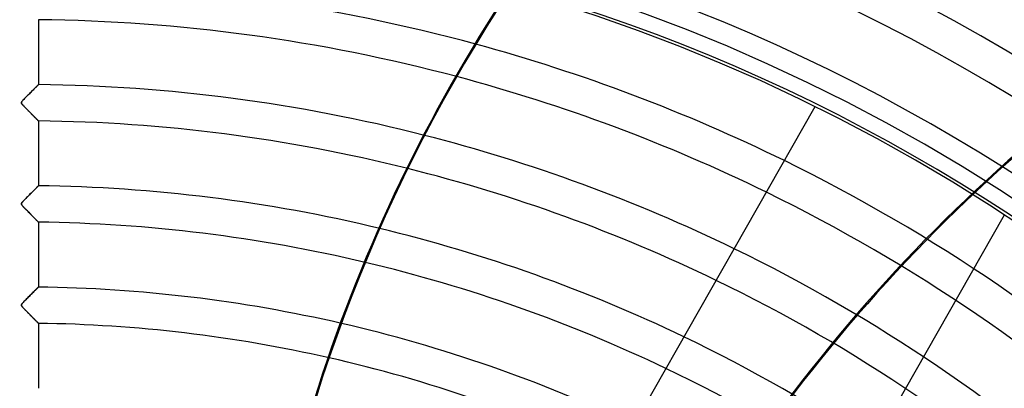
# Model space of a CAD drawing. Header units: millimetres. Extents: x -635 to 635, y -635 to 635.
# Tile 47 of 53: x 0 to 271, y 367 to 468. Entities that reach past the tile are written whole.
import ezdxf

# ---------------------------------------------------------------- set-up
doc = ezdxf.new("R2010")
doc.units = ezdxf.units.MM
doc.layers.add('HIDDEN', color=7, linetype='Continuous')
doc.layers.add('THICK', color=7, linetype='Continuous')

msp = doc.modelspace()

# ---------------------------------------------------------------- linework, layer by layer
at = {"layer": 'HIDDEN'}
for p, q in [((5, 468.01), (5, 450.16)), ((4.61, 449.77), (4.72, 449.89)), ((4.78, 449.94), (4.65, 449.82)), ((4.72, 449.89), (4.82, 449.98)), ((4.87, 450.04), (4.78, 449.94)), ((4.82, 449.98), (4.9, 450.06)), ((4.94, 450.11), (4.87, 450.04)), ((4.9, 450.06), (4.95, 450.12)), ((4.99, 450.15), (4.94, 450.11)), ((4.95, 450.12), (4.99, 450.15)), ((4.99, 450.15), (5, 450.16)), ((5, 450.16), (4.99, 450.15)), ((1.89, 447.06), (2.12, 447.29)), ((2.23, 447.4), (1.97, 447.14)), ((2.12, 447.29), (2.35, 447.52)), ((2.5, 447.67), (2.23, 447.4)), ((2.35, 447.52), (2.59, 447.76)), ((2.76, 447.93), (2.5, 447.67)), ((2.59, 447.76), (2.82, 448)), ((3.02, 448.19), (2.76, 447.93)), ((2.82, 448), (3.05, 448.22)), ((3.27, 448.44), (3.02, 448.19)), ((3.05, 448.22), (3.26, 448.43)), ((3.26, 448.43), (3.47, 448.64)), ((3.51, 448.68), (3.27, 448.44)), ((3.47, 448.64), (3.66, 448.83)), ((3.74, 448.91), (3.51, 448.68)), ((3.66, 448.83), (3.85, 449.02)), ((3.96, 449.13), (3.74, 448.91)), ((3.85, 449.02), (4.02, 449.19)), ((4.16, 449.33), (3.96, 449.13)), ((4.02, 449.19), (4.19, 449.35)), ((4.34, 449.51), (4.16, 449.33)), ((4.19, 449.35), (4.34, 449.51)), ((4.51, 449.68), (4.34, 449.51)), ((4.34, 449.51), (4.48, 449.65)), ((4.48, 449.65), (4.61, 449.77)), ((4.65, 449.82), (4.51, 449.68)), ((0.35, 445.34), (0.32, 445.27)), ((0.32, 445.23), (0.33, 445.3)), ((0.32, 445.27), (0.32, 445.21)), ((0.32, 445.16), (0.32, 445.23)), ((0.32, 445.21), (0.32, 445.14)), ((0.33, 445.09), (0.32, 445.16)), ((0.32, 445.14), (0.34, 445.08)), ((0.33, 445.3), (0.36, 445.38)), ((0.36, 445.02), (0.33, 445.09)), ((0.34, 445.08), (0.37, 445)), ((0.38, 445.42), (0.35, 445.34)), ((0.36, 445.38), (0.41, 445.46)), ((0.41, 444.94), (0.36, 445.02)), ((0.37, 445), (0.42, 444.92)), ((0.45, 445.52), (0.38, 445.42)), ((0.41, 445.46), (0.48, 445.57)), ((0.47, 444.85), (0.41, 444.94)), ((0.42, 444.92), (0.48, 444.83)), ((0.57, 445.67), (0.45, 445.52)), ((0.56, 444.74), (0.47, 444.85)), ((0.48, 445.57), (0.58, 445.68)), ((0.48, 444.83), (0.56, 444.74)), ((0.67, 444.61), (0.56, 444.74)), ((0.56, 444.74), (0.64, 444.65)), ((0.74, 445.86), (0.57, 445.67)), ((0.58, 445.68), (0.69, 445.81)), ((0.64, 444.65), (0.72, 444.55)), ((0.79, 444.48), (0.67, 444.61)), ((0.69, 445.81), (0.81, 445.95)), ((0.72, 444.55), (0.82, 444.44)), ((0.94, 446.09), (0.74, 445.86)), ((0.93, 444.33), (0.79, 444.48)), ((0.81, 445.95), (0.95, 446.1)), ((1.18, 446.34), (0.94, 446.09)), ((0.95, 446.1), (1.11, 446.26)), ((1.11, 446.26), (1.28, 446.44)), ((1.44, 446.6), (1.18, 446.34)), ((1.28, 446.44), (1.47, 446.63)), ((1.7, 446.87), (1.44, 446.6)), ((1.47, 446.63), (1.67, 446.84)), ((1.67, 446.84), (1.89, 447.06)), ((1.97, 447.14), (1.7, 446.87)), ((0.82, 444.44), (0.94, 444.32)), ((1.08, 444.17), (0.93, 444.33)), ((0.94, 444.32), (1.06, 444.19)), ((1.06, 444.19), (1.2, 444.04)), ((1.24, 444), (1.08, 444.17)), ((1.2, 444.04), (1.34, 443.89)), ((1.42, 443.82), (1.24, 444)), ((1.34, 443.89), (1.5, 443.73)), ((1.59, 443.63), (1.42, 443.82)), ((1.5, 443.73), (1.66, 443.57)), ((1.77, 443.45), (1.59, 443.63)), ((1.66, 443.57), (1.83, 443.39)), ((1.95, 443.27), (1.77, 443.45)), ((1.83, 443.39), (2.01, 443.21)), ((2.13, 443.09), (1.95, 443.27)), ((2.01, 443.21), (2.19, 443.03)), ((2.3, 442.91), (2.13, 443.09)), ((2.19, 443.03), (2.37, 442.85)), ((2.47, 442.74), (2.3, 442.91)), ((2.37, 442.85), (2.55, 442.67)), ((2.64, 442.57), (2.47, 442.74)), ((2.55, 442.67), (2.72, 442.49)), ((2.81, 442.4), (2.64, 442.57)), ((2.72, 442.49), (2.89, 442.32)), ((2.97, 442.24), (2.81, 442.4)), ((2.89, 442.32), (3.05, 442.15)), ((3.13, 442.07), (2.97, 442.24)), ((3.05, 442.15), (3.21, 441.99)), ((3.29, 441.92), (3.13, 442.07)), ((3.21, 441.99), (3.37, 441.83)), ((3.44, 441.76), (3.29, 441.92)), ((3.37, 441.83), (3.52, 441.68)), ((3.59, 441.61), (3.44, 441.76)), ((218.74, 444.04), (218.74, 444.04)), ((3.52, 441.68), (3.66, 441.54)), ((3.73, 441.47), (3.59, 441.61)), ((3.66, 441.54), (3.8, 441.4)), ((3.87, 441.33), (3.73, 441.47)), ((3.8, 441.4), (3.93, 441.26)), ((4, 441.19), (3.87, 441.33)), ((3.93, 441.26), (4.06, 441.13)), ((4.13, 441.07), (4, 441.19)), ((4.06, 441.13), (4.18, 441.01)), ((4.25, 440.95), (4.13, 441.07)), ((4.18, 441.01), (4.3, 440.89)), ((4.36, 440.83), (4.25, 440.95)), ((4.3, 440.89), (4.41, 440.78)), ((4.46, 440.72), (4.36, 440.83)), ((4.41, 440.78), (4.51, 440.67)), ((4.56, 440.63), (4.46, 440.72)), ((4.51, 440.67), (4.61, 440.58)), ((4.65, 440.54), (4.56, 440.63)), ((4.61, 440.58), (4.7, 440.49)), ((4.73, 440.45), (4.65, 440.54)), ((4.7, 440.49), (4.77, 440.41)), ((4.8, 440.38), (4.73, 440.45)), ((4.77, 440.41), (4.84, 440.34)), ((4.86, 440.32), (4.8, 440.38)), ((4.84, 440.34), (4.9, 440.29)), ((4.91, 440.27), (4.86, 440.32)), ((4.9, 440.29), (4.94, 440.24)), ((4.95, 440.23), (4.91, 440.27)), ((4.94, 440.24), (4.97, 440.21)), ((4.98, 440.2), (4.95, 440.23)), ((4.97, 440.21), (4.99, 440.19)), ((4.99, 440.19), (4.98, 440.2)), ((5, 440.18), (4.99, 440.19)), ((4.99, 440.19), (5, 440.18)), ((5, 440.18), (5, 422.34)), ((2.76, 420.11), (2.51, 419.86)), ((2.54, 419.89), (2.76, 420.11)), ((3.01, 420.35), (2.76, 420.11)), ((2.76, 420.11), (2.97, 420.32)), ((2.97, 420.32), (3.17, 420.52)), ((3.24, 420.59), (3.01, 420.35)), ((3.17, 420.52), (3.37, 420.71)), ((3.47, 420.82), (3.24, 420.59)), ((3.37, 420.71), (3.55, 420.9)), ((3.69, 421.04), (3.47, 420.82)), ((3.55, 420.9), (3.73, 421.08)), ((3.9, 421.25), (3.69, 421.04)), ((3.73, 421.08), (3.9, 421.25)), ((4.1, 421.44), (3.9, 421.25)), ((3.9, 421.25), (4.06, 421.41)), ((4.06, 421.41), (4.21, 421.56)), ((4.27, 421.62), (4.1, 421.44)), ((4.21, 421.56), (4.35, 421.69)), ((4.44, 421.78), (4.27, 421.62)), ((4.35, 421.69), (4.48, 421.82)), ((4.58, 421.92), (4.44, 421.78)), ((4.48, 421.82), (4.59, 421.93)), ((4.71, 422.05), (4.58, 421.92)), ((4.59, 421.93), (4.69, 422.03)), ((4.69, 422.03), (4.78, 422.12)), ((4.81, 422.15), (4.71, 422.05)), ((4.78, 422.12), (4.86, 422.2)), ((4.89, 422.23), (4.81, 422.15)), ((4.86, 422.2), (4.92, 422.26)), ((4.95, 422.29), (4.89, 422.23)), ((4.92, 422.26), (4.96, 422.3)), ((4.99, 422.32), (4.95, 422.29)), ((4.96, 422.3), (4.99, 422.33)), ((4.99, 422.33), (5, 422.34)), ((5, 422.34), (4.99, 422.32)), ((0.32, 417.43), (0.34, 417.49)), ((0.33, 417.48), (0.32, 417.41)), ((0.32, 417.37), (0.32, 417.43)), ((0.32, 417.41), (0.32, 417.35)), ((0.32, 417.3), (0.32, 417.37)), ((0.36, 417.55), (0.33, 417.48)), ((0.34, 417.49), (0.37, 417.56)), ((0.41, 417.63), (0.36, 417.55)), ((0.37, 417.56), (0.41, 417.64)), ((0.49, 417.75), (0.41, 417.63)), ((0.41, 417.64), (0.47, 417.73)), ((0.47, 417.73), (0.55, 417.83)), ((0.62, 417.91), (0.49, 417.75)), ((0.55, 417.83), (0.65, 417.94)), ((0.8, 418.11), (0.62, 417.91)), ((0.65, 417.94), (0.77, 418.07)), ((0.77, 418.07), (0.91, 418.22)), ((1.01, 418.33), (0.8, 418.11)), ((0.91, 418.22), (1.07, 418.39)), ((1.25, 418.58), (1.01, 418.33)), ((1.07, 418.39), (1.24, 418.58)), ((1.24, 418.58), (1.44, 418.77)), ((1.5, 418.83), (1.25, 418.58)), ((1.44, 418.77), (1.64, 418.99)), ((1.75, 419.09), (1.5, 418.83)), ((1.64, 418.99), (1.86, 419.21)), ((2, 419.35), (1.75, 419.09)), ((1.86, 419.21), (2.09, 419.44)), ((2.26, 419.6), (2, 419.35)), ((2.09, 419.44), (2.32, 419.67)), ((2.51, 419.86), (2.26, 419.6)), ((2.32, 419.67), (2.54, 419.89)), ((0.32, 417.35), (0.33, 417.29)), ((0.34, 417.24), (0.32, 417.3)), ((0.33, 417.29), (0.35, 417.22)), ((0.37, 417.17), (0.34, 417.24)), ((0.35, 417.22), (0.39, 417.14)), ((0.42, 417.09), (0.37, 417.17)), ((0.39, 417.14), (0.45, 417.06)), ((0.49, 417), (0.42, 417.09)), ((0.45, 417.06), (0.52, 416.97)), ((0.59, 416.88), (0.49, 417)), ((0.52, 416.97), (0.59, 416.87)), ((0.7, 416.75), (0.59, 416.88)), ((0.59, 416.87), (0.68, 416.77)), ((0.68, 416.77), (0.77, 416.67)), ((0.84, 416.59), (0.7, 416.75)), ((0.77, 416.67), (0.88, 416.55)), ((1, 416.42), (0.84, 416.59)), ((0.88, 416.55), (1, 416.42)), ((1.18, 416.24), (1, 416.42)), ((1, 416.42), (1.14, 416.28)), ((1.14, 416.28), (1.28, 416.13)), ((1.36, 416.04), (1.18, 416.24)), ((1.28, 416.13), (1.44, 415.97)), ((1.56, 415.84), (1.36, 416.04)), ((1.44, 415.97), (1.6, 415.8)), ((1.76, 415.64), (1.56, 415.84)), ((1.6, 415.8), (1.78, 415.62)), ((1.96, 415.44), (1.76, 415.64)), ((1.78, 415.62), (1.96, 415.44)), ((2.15, 415.24), (1.96, 415.44)), ((1.96, 415.44), (2.14, 415.25)), ((2.14, 415.25), (2.33, 415.06)), ((2.34, 415.05), (2.15, 415.24)), ((2.33, 415.06), (2.51, 414.87)), ((2.53, 414.86), (2.34, 415.05)), ((2.51, 414.87), (2.69, 414.69)), ((2.72, 414.67), (2.53, 414.86)), ((2.69, 414.69), (2.87, 414.51)), ((2.9, 414.49), (2.72, 414.67)), ((2.87, 414.51), (3.04, 414.34)), ((3.07, 414.31), (2.9, 414.49)), ((3.04, 414.34), (3.21, 414.17)), ((3.24, 414.13), (3.07, 414.31)), ((3.21, 414.17), (3.37, 414.01)), ((3.41, 413.96), (3.24, 414.13)), ((3.37, 414.01), (3.52, 413.85)), ((3.57, 413.8), (3.41, 413.96)), ((3.52, 413.85), (3.67, 413.7)), ((3.73, 413.64), (3.57, 413.8)), ((3.67, 413.7), (3.82, 413.55)), ((3.88, 413.49), (3.73, 413.64)), ((3.82, 413.55), (3.96, 413.41)), ((4.02, 413.35), (3.88, 413.49)), ((3.96, 413.41), (4.09, 413.28)), ((4.16, 413.21), (4.02, 413.35)), ((4.09, 413.28), (4.22, 413.15)), ((4.28, 413.08), (4.16, 413.21)), ((4.22, 413.15), (4.34, 413.03)), ((4.4, 412.96), (4.28, 413.08)), ((4.34, 413.03), (4.45, 412.91)), ((4.51, 412.85), (4.4, 412.96)), ((4.45, 412.91), (4.56, 412.8)), ((4.61, 412.75), (4.51, 412.85)), ((4.56, 412.8), (4.65, 412.71)), ((4.7, 412.66), (4.61, 412.75)), ((4.65, 412.71), (4.74, 412.62)), ((4.78, 412.58), (4.7, 412.66)), ((4.74, 412.62), (4.82, 412.54)), ((4.85, 412.51), (4.78, 412.58)), ((4.82, 412.54), (4.88, 412.48)), ((4.9, 412.45), (4.85, 412.51)), ((4.88, 412.48), (4.93, 412.42)), ((4.94, 412.41), (4.9, 412.45)), ((4.93, 412.42), (4.97, 412.39)), ((4.98, 412.38), (4.94, 412.41)), ((4.97, 412.39), (4.99, 412.36)), ((4.99, 412.36), (4.98, 412.38)), ((5, 412.35), (4.99, 412.36)), ((4.99, 412.36), (5, 412.35)), ((5, 412.35), (5, 394.51)), ((3.51, 393.03), (3.27, 392.79)), ((3.44, 392.96), (3.64, 393.16)), ((3.74, 393.26), (3.51, 393.03)), ((3.64, 393.16), (3.83, 393.35)), ((3.95, 393.47), (3.74, 393.26)), ((3.83, 393.35), (4.01, 393.53)), ((4.15, 393.67), (3.95, 393.47)), ((4.01, 393.53), (4.18, 393.69)), ((4.34, 393.85), (4.15, 393.67)), ((4.18, 393.69), (4.33, 393.85)), ((4.33, 393.85), (4.48, 393.99)), ((4.5, 394.02), (4.34, 393.85)), ((4.48, 393.99), (4.61, 394.12)), ((4.65, 394.16), (4.5, 394.02)), ((4.61, 394.12), (4.72, 394.23)), ((4.77, 394.28), (4.65, 394.16)), ((4.72, 394.23), (4.82, 394.33)), ((4.87, 394.38), (4.77, 394.28)), ((4.82, 394.33), (4.9, 394.41)), ((4.94, 394.45), (4.87, 394.38)), ((4.9, 394.41), (4.95, 394.46)), ((4.99, 394.49), (4.94, 394.45)), ((4.95, 394.46), (4.99, 394.5)), ((4.99, 394.5), (5, 394.51)), ((5, 394.51), (4.99, 394.49)), ((0.8, 390.28), (0.63, 390.09)), ((0.76, 390.24), (0.89, 390.38)), ((1.01, 390.51), (0.8, 390.28)), ((0.89, 390.38), (1.04, 390.54)), ((1.25, 390.75), (1.01, 390.51)), ((1.04, 390.54), (1.2, 390.71)), ((1.2, 390.71), (1.39, 390.9)), ((1.49, 391.01), (1.25, 390.75)), ((1.39, 390.9), (1.59, 391.11)), ((1.75, 391.26), (1.49, 391.01)), ((1.59, 391.11), (1.81, 391.33)), ((2, 391.52), (1.75, 391.26)), ((1.81, 391.33), (2.04, 391.56)), ((2.26, 391.78), (2, 391.52)), ((2.04, 391.56), (2.28, 391.81)), ((2.52, 392.04), (2.26, 391.78)), ((2.28, 391.81), (2.53, 392.05)), ((2.77, 392.3), (2.52, 392.04)), ((2.53, 392.05), (2.77, 392.29)), ((3.03, 392.55), (2.77, 392.3)), ((2.77, 392.29), (3, 392.53)), ((3, 392.53), (3.23, 392.75)), ((3.27, 392.79), (3.03, 392.55)), ((3.23, 392.75), (3.44, 392.96)), ((0.32, 389.6), (0.35, 389.69)), ((0.33, 389.64), (0.32, 389.57)), ((0.32, 389.52), (0.32, 389.6)), ((0.32, 389.57), (0.32, 389.5)), ((0.34, 389.43), (0.32, 389.52)), ((0.32, 389.5), (0.34, 389.43)), ((0.36, 389.72), (0.33, 389.64)), ((0.38, 389.34), (0.34, 389.43)), ((0.34, 389.43), (0.37, 389.36)), ((0.35, 389.69), (0.39, 389.78)), ((0.41, 389.81), (0.36, 389.72)), ((0.37, 389.36), (0.42, 389.27)), ((0.45, 389.23), (0.38, 389.34)), ((0.39, 389.78), (0.46, 389.88)), ((0.49, 389.93), (0.41, 389.81)), ((0.42, 389.27), (0.48, 389.18)), ((0.55, 389.1), (0.45, 389.23)), ((0.46, 389.88), (0.54, 389.99)), ((0.48, 389.18), (0.56, 389.09)), ((0.63, 390.09), (0.49, 389.93)), ((0.54, 389.99), (0.64, 390.11)), ((0.68, 388.95), (0.55, 389.1)), ((0.56, 389.09), (0.64, 388.99)), ((0.64, 390.11), (0.76, 390.24)), ((0.64, 388.99), (0.73, 388.89)), ((0.83, 388.79), (0.68, 388.95)), ((0.73, 388.89), (0.83, 388.78)), ((0.99, 388.62), (0.83, 388.79)), ((0.83, 388.78), (0.95, 388.65)), ((0.95, 388.65), (1.08, 388.52)), ((1.15, 388.45), (0.99, 388.62)), ((1.08, 388.52), (1.22, 388.37)), ((1.31, 388.28), (1.15, 388.45)), ((1.22, 388.37), (1.37, 388.21)), ((1.47, 388.11), (1.31, 388.28)), ((1.37, 388.21), (1.53, 388.05)), ((1.64, 387.94), (1.47, 388.11)), ((1.53, 388.05), (1.7, 387.88)), ((1.8, 387.77), (1.64, 387.94)), ((1.7, 387.88), (1.87, 387.7)), ((1.96, 387.61), (1.8, 387.77)), ((1.87, 387.7), (2.05, 387.52)), ((2.12, 387.45), (1.96, 387.61)), ((2.05, 387.52), (2.24, 387.33)), ((2.28, 387.28), (2.12, 387.45)), ((2.24, 387.33), (2.42, 387.15)), ((2.44, 387.12), (2.28, 387.28)), ((2.42, 387.15), (2.59, 386.97)), ((2.59, 386.97), (2.44, 387.12)), ((2.75, 386.81), (2.59, 386.97)), ((2.59, 386.97), (2.77, 386.79)), ((2.9, 386.66), (2.75, 386.81)), ((2.77, 386.79), (2.93, 386.62)), ((3.05, 386.51), (2.9, 386.66)), ((2.93, 386.62), (3.1, 386.46)), ((3.19, 386.36), (3.05, 386.51)), ((3.1, 386.46), (3.25, 386.3)), ((3.33, 386.22), (3.19, 386.36)), ((3.25, 386.3), (3.41, 386.14)), ((3.47, 386.08), (3.33, 386.22)), ((3.41, 386.14), (3.56, 385.99)), ((3.61, 385.94), (3.47, 386.08)), ((3.56, 385.99), (3.7, 385.85)), ((3.74, 385.81), (3.61, 385.94)), ((3.7, 385.85), (3.83, 385.71)), ((3.87, 385.68), (3.74, 385.81)), ((3.83, 385.71), (3.97, 385.58)), ((3.99, 385.55), (3.87, 385.68)), ((3.97, 385.58), (4.09, 385.45)), ((4.11, 385.43), (3.99, 385.55)), ((4.09, 385.45), (4.21, 385.33)), ((4.22, 385.32), (4.11, 385.43)), ((4.21, 385.33), (4.32, 385.21)), ((4.33, 385.21), (4.22, 385.32)), ((4.32, 385.21), (4.43, 385.1)), ((4.43, 385.11), (4.33, 385.21)), ((4.52, 385.01), (4.43, 385.11)), ((4.43, 385.1), (4.53, 385)), ((4.61, 384.93), (4.52, 385.01)), ((4.53, 385), (4.63, 384.91)), ((4.69, 384.85), (4.61, 384.93)), ((4.63, 384.91), (4.71, 384.82)), ((4.76, 384.77), (4.69, 384.85)), ((4.71, 384.82), (4.78, 384.75)), ((4.82, 384.71), (4.76, 384.77)), ((4.78, 384.75), (4.85, 384.68)), ((4.88, 384.65), (4.82, 384.71)), ((4.85, 384.68), (4.9, 384.63)), ((4.92, 384.61), (4.88, 384.65)), ((4.9, 384.63), (4.94, 384.58)), ((4.95, 384.57), (4.92, 384.61)), ((4.94, 384.58), (4.97, 384.55)), ((4.98, 384.55), (4.95, 384.57)), ((4.97, 384.55), (4.99, 384.53)), ((4.99, 384.53), (4.98, 384.55)), ((5, 384.53), (4.99, 384.53)), ((4.99, 384.53), (5, 384.53)), ((5, 384.53), (5, 366.68))]:
    msp.add_line(p, q, dxfattribs=at)
for radius, start, end in [(606.5, 0, 180.00002), (556.5, 0, 180), (551.5, 0, 180), (533.66, 31.1368, 89.4632), (523.68, 31.1471, 89.4529), (505.84, 31.1663, 89.4337), (500, 0, 180), (495, 0, 180), (495.86, 31.1777, 89.4223), (478.01, 74.7909, 89.4007), (468.04, 75.1264, 89.3879), (450.19, 75.6865, 89.3637), (440.21, 75.976, 89.3492), (478.01, 31.1993, 63.8982), (422.37, 76.4483, 89.3217), (468.04, 31.2121, 63.975), (412.38, 76.6852, 89.3053), (450.19, 31.2363, 64.1209), (440.21, 31.2508, 64.2077), (394.54, 77.0555, 89.2739), (384.56, 77.2304, 89.255), (422.37, 31.2783, 64.3731), (412.38, 31.2947, 64.4718)]:
    msp.add_arc((0, 0), radius, start, end, dxfattribs=at)
for centre, major_axis, start_param, end_param in [((499.87, 228.43), (0, -445.2), -2.280953, -1.73342), ((564.19, 100.71), (-348.07, -277.58), -1.570796, -1.004743), ((564.38, 100.47), (348.07, 277.58), 1.570796, 2.13685)]:
    msp.add_ellipse(centre, major_axis=major_axis, ratio=0.987688, start_param=start_param, end_param=end_param, dxfattribs=at)
at = {"layer": 'THICK'}
for p, q in [((218.74, 444.04), (83.22, 206.46)), ((270.86, 414.31), (135.34, 176.73))]:
    msp.add_line(p, q, dxfattribs=at)
for radius, start, end in [(552.5, 0, 180), (494.99, 0, 180), (478.01, 63.8982, 74.7909), (468.04, 63.975, 75.1264), (450.19, 64.1209, 75.6865), (440.21, 64.2077, 75.976), (422.37, 64.3731, 76.4483), (412.38, 64.4718, 76.6852), (394.54, 64.6609, 77.0555), (384.56, 64.7743, 77.2304)]:
    msp.add_arc((0, 0), radius, start, end, dxfattribs=at)
msp.add_ellipse((500.19, 228.43), major_axis=(0, -445.2), ratio=0.987688, start_param=-2.16116, end_param=-1.73342, dxfattribs=at)

doc.saveas('drawing.dxf')
